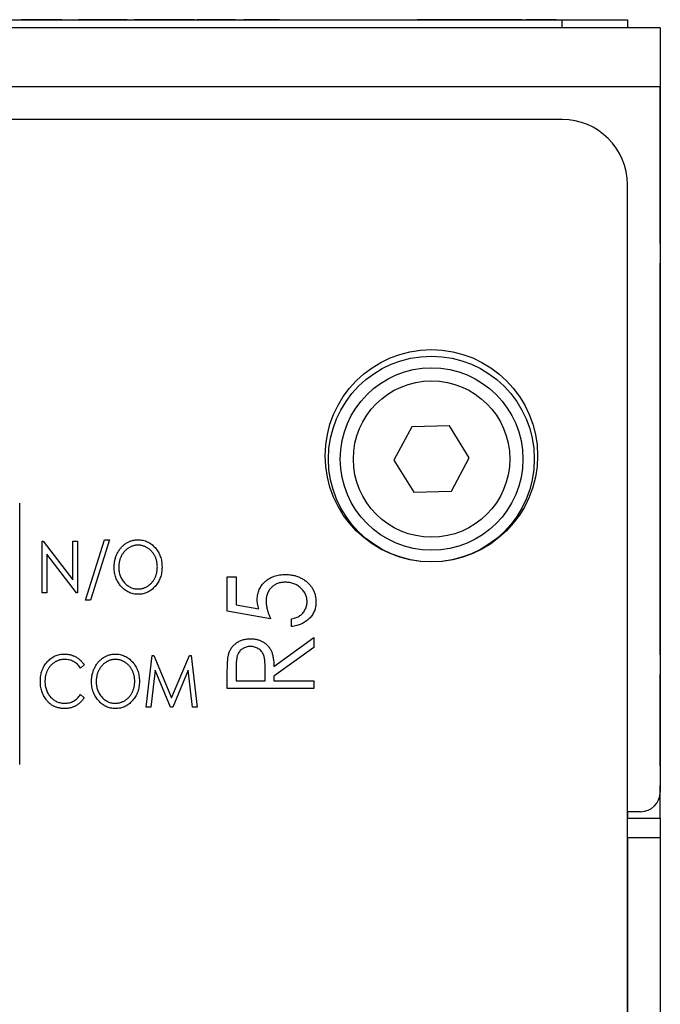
# Model space of a CAD drawing. Header units: millimetres. Extents: x 0 to 420, y 0 to 297.
# Tile 18 of 101: x 100 to 110, y 82 to 97. Entities that reach past the tile are written whole.
import ezdxf

# ---------------------------------------------------------------- set-up
doc = ezdxf.new("R2010")
doc.units = ezdxf.units.MM

msp = doc.modelspace()

# ---------------------------------------------------------------- linework, layer by layer
at = {"color": 7, "linetype": 'Continuous', "lineweight": 25}
for p, q in [((70.689, 96.961), (108.689, 96.961)), ((100.76, 96.963), (100.409, 96.963)), ((100.485, 96.963), (100.485, 96.961)), ((100.671, 96.963), (100.671, 96.961)), ((100.76, 96.963), (100.76, 96.961)), ((100.796, 96.963), (100.76, 96.963)), ((100.796, 96.963), (100.796, 96.961)), ((101.03, 96.963), (100.796, 96.963)), ((101.03, 96.963), (101.03, 96.961)), ((101.413, 96.963), (101.287, 96.963)), ((101.307, 96.963), (101.307, 96.961)), ((101.33, 96.963), (101.33, 96.961)), ((101.413, 96.963), (101.413, 96.961)), ((101.485, 96.963), (101.413, 96.963)), ((101.485, 96.963), (101.485, 96.961)), ((101.568, 96.963), (101.485, 96.963)), ((101.568, 96.963), (101.568, 96.961)), ((101.617, 96.963), (101.568, 96.963)), ((101.617, 96.963), (101.617, 96.961)), ((101.926, 96.963), (101.617, 96.963)), ((101.926, 96.963), (101.926, 96.961)), ((102.031, 96.963), (101.926, 96.963)), ((102.031, 96.963), (102.031, 96.961)), ((102.043, 96.963), (102.043, 96.961)), ((102.055, 96.963), (102.055, 96.961)), ((102.229, 96.963), (102.138, 96.963)), ((102.138, 96.963), (102.138, 96.961)), ((102.229, 96.963), (102.229, 96.961)), ((102.359, 96.963), (102.229, 96.963)), ((102.359, 96.963), (102.359, 96.961)), ((102.736, 96.963), (102.359, 96.963)), ((102.736, 96.963), (102.736, 96.961)), ((102.865, 96.963), (102.736, 96.963)), ((102.865, 96.963), (102.865, 96.961)), ((102.957, 96.963), (102.865, 96.963)), ((102.957, 96.963), (102.957, 96.961)), ((103.059, 96.963), (102.957, 96.963)), ((103.028, 96.963), (103.028, 96.961)), ((103.182, 96.963), (103.099, 96.963)), ((103.099, 96.963), (103.099, 96.961)), ((103.572, 96.963), (103.182, 96.963)), ((103.182, 96.963), (103.182, 96.961)), ((103.572, 96.963), (103.572, 96.961)), ((103.687, 96.963), (103.572, 96.963)), ((103.687, 96.963), (103.687, 96.961)), ((103.812, 96.963), (103.812, 96.961)), ((104.298, 96.963), (103.812, 96.963)), ((104.298, 96.963), (104.298, 96.961)), ((104.36, 96.963), (104.298, 96.963)), ((104.31, 96.963), (104.31, 96.961)), ((104.334, 96.963), (104.334, 96.961)), ((104.442, 96.963), (104.442, 96.961)), ((104.75, 96.963), (104.75, 96.961)), ((104.858, 96.963), (104.858, 96.961)), ((105.21, 96.963), (105.21, 96.961)), ((105.581, 96.963), (105.581, 96.961)), ((105.723, 96.963), (105.723, 96.961)), ((106.176, 96.963), (106.176, 96.961)), ((106.803, 96.963), (106.471, 96.963)), ((106.625, 96.963), (106.625, 96.961)), ((106.803, 96.963), (106.803, 96.961)), ((106.887, 96.963), (106.803, 96.963)), ((106.887, 96.963), (106.887, 96.961)), ((107.461, 96.963), (106.887, 96.963)), ((107.461, 96.963), (107.461, 96.961)), ((107.48, 96.963), (107.461, 96.963)), ((107.48, 96.963), (107.48, 96.961)), ((107.599, 96.963), (107.48, 96.963)), ((107.599, 96.963), (107.599, 96.961)), ((107.789, 96.963), (107.599, 96.963)), ((107.789, 96.963), (107.789, 96.961)), ((107.872, 96.963), (107.789, 96.963)), ((107.872, 96.963), (107.872, 96.961)), ((108.062, 96.963), (107.872, 96.963)), ((108.062, 96.963), (108.062, 96.961)), ((108.074, 96.963), (108.062, 96.963)), ((108.074, 96.963), (108.074, 96.961)), ((108.074, 96.963), (108.133, 96.963)), ((108.133, 96.963), (108.133, 96.961)), ((108.323, 96.963), (108.133, 96.963)), ((108.323, 96.963), (108.323, 96.961)), ((108.406, 96.963), (108.323, 96.963)), ((108.406, 96.963), (108.406, 96.961)), ((108.596, 96.963), (108.406, 96.963)), ((108.596, 96.963), (108.596, 96.961)), ((108.596, 96.963), (109.689, 96.963)), ((108.689, 96.836), (108.689, 96.961)), ((108.689, 96.961), (109.689, 96.961)), ((109.689, 96.963), (109.689, 96.961)), ((109.689, 96.961), (109.689, 96.836)), ((110.186, 96.836), (69.189, 96.836)), ((110.186, 96.836), (110.186, 95.936)), ((110.186, 96.836), (110.189, 96.836)), ((110.189, 96.836), (110.189, 96.536)), ((110.189, 96.536), (110.189, 96.236)), ((110.186, 96.236), (110.189, 96.236)), ((110.189, 96.236), (110.189, 95.936)), ((110.186, 95.936), (69.189, 95.936)), ((110.186, 95.936), (110.186, 85.136)), ((110.189, 93.536), (110.189, 95.936)), ((108.686, 95.436), (70.686, 95.436)), ((109.686, 35.236), (109.686, 94.436)), ((110.189, 93.536), (110.189, 93.236)), ((110.189, 93.236), (110.186, 93.236)), ((110.189, 92.736), (110.189, 93.236)), ((110.186, 92.736), (110.189, 92.736)), ((110.189, 87.736), (110.189, 92.736)), ((106.386, 90.727), (106.112, 90.219)), ((106.963, 90.744), (106.386, 90.727)), ((107.266, 90.252), (106.963, 90.744)), ((106.112, 90.219), (106.415, 89.727)), ((106.992, 89.744), (107.266, 90.252)), ((106.415, 89.727), (106.992, 89.744)), ((100.386, 85.561), (100.386, 89.561)), ((100.732, 88.979), (100.747, 88.979)), ((100.732, 88.186), (100.732, 88.979)), ((100.747, 88.979), (101.2, 88.385)), ((101.2, 88.979), (101.271, 88.979)), ((101.2, 88.385), (101.2, 88.979)), ((101.271, 88.979), (101.271, 88.186)), ((101.394, 88.074), (101.684, 89)), ((101.76, 89), (101.469, 88.074)), ((101.684, 89), (101.76, 89)), ((100.803, 88.778), (100.803, 88.186)), ((101.255, 88.186), (100.803, 88.778)), ((103.563, 88.434), (103.699, 88.434)), ((103.563, 87.908), (103.563, 88.434)), ((103.699, 88.434), (103.699, 88.005)), ((100.803, 88.186), (100.732, 88.186)), ((101.271, 88.186), (101.255, 88.186)), ((101.469, 88.074), (101.394, 88.074)), ((104.225, 87.79), (103.563, 87.908)), ((103.699, 88.005), (104.046, 87.942)), ((104.547, 87.671), (104.547, 87.79)), ((110.189, 87.736), (110.186, 87.736)), ((110.189, 87.236), (110.189, 87.736)), ((104.276, 87.06), (104.886, 87.501)), ((104.886, 87.501), (104.886, 87.351)), ((104.886, 87.351), (104.276, 86.911)), ((102.32, 86.436), (102.411, 87.229)), ((102.411, 87.229), (102.44, 87.229)), ((102.44, 87.229), (102.711, 86.578)), ((102.711, 86.578), (102.982, 87.229)), ((102.982, 87.229), (103.012, 87.229)), ((103.012, 87.229), (103.103, 86.436)), ((110.186, 87.236), (110.189, 87.236)), ((110.189, 87.236), (110.189, 86.936)), ((101.373, 87.084), (101.318, 87.036)), ((102.457, 87.005), (102.391, 86.436)), ((102.695, 86.436), (102.457, 87.005)), ((102.966, 87.005), (102.729, 86.436)), ((103.031, 86.436), (102.966, 87.005)), ((103.699, 87.059), (103.699, 86.84)), ((104.14, 86.84), (104.142, 87.054)), ((103.563, 86.721), (103.563, 86.964)), ((103.699, 86.84), (104.14, 86.84)), ((104.276, 86.911), (104.276, 86.84)), ((104.276, 86.84), (104.886, 86.84)), ((104.886, 86.84), (104.886, 86.721)), ((110.189, 85.536), (110.189, 86.936)), ((104.886, 86.721), (103.563, 86.721)), ((101.318, 86.629), (101.373, 86.582)), ((102.391, 86.436), (102.32, 86.436)), ((102.729, 86.436), (102.695, 86.436)), ((103.103, 86.436), (103.031, 86.436)), ((110.189, 85.536), (110.189, 85.236)), ((110.189, 85.236), (110.186, 85.236)), ((110.189, 84.736), (110.189, 85.236)), ((109.886, 84.836), (109.686, 84.836)), ((109.689, 84.836), (109.689, 84.736)), ((109.689, 84.736), (110.189, 84.736)), ((109.689, 84.436), (109.689, 84.736)), ((110.189, 84.736), (110.189, 84.436)), ((110.189, 84.436), (109.689, 84.436)), ((109.689, 84.436), (109.689, 80.036)), ((110.189, 84.436), (110.189, 80.036))]:
    msp.add_line(p, q, dxfattribs=at)
at = {"color": 8, "linetype": 'Continuous', "lineweight": 25}
for p, q in [((110.189, 96.536), (110.186, 96.536)), ((110.189, 95.936), (110.186, 95.936)), ((110.186, 93.536), (110.189, 93.536)), ((110.189, 86.936), (110.186, 86.936)), ((110.186, 85.536), (110.189, 85.536))]:
    msp.add_line(p, q, dxfattribs=at)
at = {"color": 7, "linetype": 'Continuous', "lineweight": 25}
for centre, radius in [((106.686, 90.286), 1.625), ((106.686, 90.236), 1.575), ((106.689, 90.236), 1.397), ((106.689, 90.236), 1.197)]:
    msp.add_circle(centre, radius, dxfattribs=at)
for centre, radius, start, end in [((108.686, 94.436), 1, 0, 90), ((109.886, 85.136), 0.3, 270, 0)]:
    msp.add_arc(centre, radius, start, end, dxfattribs=at)
for points, knots in [([(101.831, 88.579), (101.831, 88.588), (101.832, 88.607), (101.834, 88.635), (101.838, 88.662), (101.843, 88.689), (101.85, 88.716), (101.858, 88.741), (101.868, 88.767), (101.879, 88.791), (101.892, 88.815), (101.906, 88.838), (101.921, 88.859), (101.937, 88.879), (101.954, 88.897), (101.972, 88.914), (101.991, 88.93), (102.012, 88.945), (102.033, 88.958), (102.054, 88.969), (102.076, 88.978), (102.099, 88.986), (102.122, 88.992), (102.145, 88.996), (102.169, 88.999), (102.185, 89), (102.193, 89)], [0, 0, 0, 0, 0.045922, 0.091196, 0.135982, 0.180387, 0.22436, 0.268316, 0.312327, 0.356293, 0.400133, 0.442725, 0.484725, 0.525806, 0.566679, 0.607176, 0.647857, 0.688358, 0.728651, 0.767868, 0.806911, 0.845405, 0.883563, 0.922106, 0.96078, 1, 1, 1, 1]), ([(102.193, 89), (102.206, 88.999), (102.231, 88.999), (102.269, 88.993), (102.304, 88.983), (102.338, 88.97), (102.371, 88.953), (102.402, 88.932), (102.431, 88.908), (102.458, 88.879), (102.483, 88.849), (102.505, 88.816), (102.523, 88.781), (102.538, 88.745), (102.55, 88.707), (102.558, 88.667), (102.563, 88.625), (102.564, 88.597), (102.564, 88.583)], [0, 0, 0, 0, 0.062177, 0.122392, 0.181409, 0.239738, 0.298383, 0.357852, 0.418781, 0.482217, 0.546197, 0.609068, 0.671831, 0.734621, 0.798486, 0.863494, 0.930695, 1, 1, 1, 1]), ([(102.196, 88.918), (102.19, 88.918), (102.177, 88.918), (102.158, 88.916), (102.139, 88.912), (102.121, 88.907), (102.102, 88.901), (102.084, 88.893), (102.067, 88.884), (102.049, 88.873), (102.032, 88.861), (102.017, 88.848), (102.002, 88.834), (101.988, 88.82), (101.975, 88.804), (101.962, 88.787), (101.951, 88.769), (101.941, 88.751), (101.932, 88.731), (101.924, 88.711), (101.917, 88.69), (101.912, 88.669), (101.908, 88.648), (101.905, 88.625), (101.903, 88.602), (101.903, 88.587), (101.902, 88.579)], [0, 0, 0, 0, 0.038646, 0.076895, 0.114898, 0.153535, 0.192208, 0.231525, 0.271503, 0.312618, 0.353885, 0.394964, 0.43585, 0.476721, 0.517756, 0.559133, 0.601294, 0.644145, 0.68713, 0.730403, 0.774013, 0.817914, 0.862175, 0.907275, 0.953058, 1, 1, 1, 1]), ([(102.493, 88.583), (102.492, 88.591), (102.492, 88.606), (102.49, 88.628), (102.487, 88.65), (102.483, 88.672), (102.478, 88.693), (102.471, 88.713), (102.463, 88.733), (102.454, 88.752), (102.444, 88.77), (102.433, 88.788), (102.421, 88.805), (102.408, 88.82), (102.394, 88.835), (102.378, 88.849), (102.362, 88.861), (102.345, 88.873), (102.328, 88.884), (102.31, 88.893), (102.291, 88.901), (102.273, 88.907), (102.254, 88.912), (102.235, 88.916), (102.216, 88.918), (102.203, 88.918), (102.196, 88.918)], [0, 0, 0, 0, 0.046351, 0.091861, 0.136373, 0.180366, 0.223612, 0.266355, 0.308959, 0.351699, 0.394032, 0.435695, 0.476855, 0.517892, 0.558572, 0.599519, 0.640941, 0.682512, 0.723941, 0.764528, 0.804471, 0.843785, 0.88277, 0.921754, 0.960676, 1, 1, 1, 1]), ([(102.199, 88.165), (102.186, 88.166), (102.161, 88.166), (102.124, 88.172), (102.089, 88.182), (102.056, 88.195), (102.024, 88.212), (101.993, 88.233), (101.964, 88.258), (101.937, 88.286), (101.912, 88.317), (101.891, 88.349), (101.872, 88.384), (101.857, 88.42), (101.845, 88.457), (101.837, 88.496), (101.832, 88.537), (101.831, 88.565), (101.831, 88.579)], [0, 0, 0, 0, 0.061547, 0.121417, 0.179996, 0.238315, 0.297126, 0.356943, 0.418489, 0.482417, 0.547075, 0.610613, 0.673814, 0.736892, 0.800447, 0.865133, 0.931509, 1, 1, 1, 1]), ([(101.902, 88.579), (101.903, 88.568), (101.903, 88.545), (101.907, 88.512), (101.914, 88.481), (101.923, 88.45), (101.936, 88.421), (101.95, 88.394), (101.968, 88.367), (101.988, 88.343), (102.01, 88.32), (102.033, 88.301), (102.058, 88.284), (102.083, 88.27), (102.11, 88.259), (102.138, 88.252), (102.166, 88.247), (102.186, 88.247), (102.196, 88.247)], [0, 0, 0, 0, 0.069644, 0.136865, 0.202081, 0.266184, 0.329858, 0.393143, 0.45677, 0.521585, 0.58561, 0.646875, 0.706483, 0.764859, 0.822538, 0.880611, 0.939356, 1, 1, 1, 1]), ([(102.196, 88.247), (102.203, 88.247), (102.216, 88.247), (102.236, 88.249), (102.255, 88.253), (102.274, 88.258), (102.293, 88.264), (102.311, 88.271), (102.329, 88.28), (102.346, 88.291), (102.363, 88.302), (102.379, 88.315), (102.394, 88.328), (102.408, 88.343), (102.421, 88.359), (102.433, 88.375), (102.444, 88.393), (102.454, 88.412), (102.463, 88.431), (102.471, 88.452), (102.478, 88.472), (102.483, 88.493), (102.487, 88.515), (102.49, 88.537), (102.492, 88.56), (102.492, 88.575), (102.493, 88.583)], [0, 0, 0, 0, 0.040115, 0.07979, 0.119238, 0.15837, 0.197615, 0.237148, 0.277138, 0.317796, 0.358752, 0.399056, 0.439598, 0.479891, 0.520553, 0.561799, 0.603389, 0.646106, 0.689245, 0.732265, 0.775436, 0.819119, 0.863241, 0.907884, 0.953523, 1, 1, 1, 1]), ([(102.564, 88.583), (102.564, 88.568), (102.563, 88.54), (102.558, 88.499), (102.55, 88.459), (102.538, 88.421), (102.523, 88.385), (102.504, 88.35), (102.483, 88.317), (102.458, 88.286), (102.431, 88.258), (102.402, 88.233), (102.372, 88.212), (102.34, 88.195), (102.307, 88.181), (102.272, 88.172), (102.236, 88.166), (102.211, 88.166), (102.199, 88.165)], [0, 0, 0, 0, 0.069354, 0.13659, 0.201875, 0.266013, 0.329552, 0.392826, 0.456498, 0.521199, 0.585157, 0.646357, 0.705963, 0.764176, 0.82197, 0.880157, 0.939118, 1, 1, 1, 1]), ([(104.021, 88.086), (104.021, 88.099), (104.022, 88.126), (104.028, 88.165), (104.038, 88.202), (104.051, 88.238), (104.068, 88.271), (104.089, 88.303), (104.114, 88.333), (104.143, 88.36), (104.174, 88.386), (104.207, 88.408), (104.243, 88.426), (104.281, 88.442), (104.321, 88.454), (104.364, 88.462), (104.408, 88.467), (104.438, 88.468), (104.454, 88.468)], [0, 0, 0, 0, 0.063164, 0.123661, 0.18289, 0.241108, 0.299013, 0.357538, 0.417186, 0.478904, 0.54155, 0.603371, 0.665679, 0.728374, 0.792933, 0.859387, 0.928254, 1, 1, 1, 1]), ([(104.449, 88.349), (104.438, 88.349), (104.417, 88.348), (104.387, 88.345), (104.358, 88.339), (104.331, 88.33), (104.305, 88.318), (104.281, 88.305), (104.258, 88.289), (104.238, 88.27), (104.218, 88.249), (104.202, 88.227), (104.188, 88.202), (104.176, 88.176), (104.168, 88.149), (104.161, 88.119), (104.158, 88.089), (104.157, 88.067), (104.157, 88.057)], [0, 0, 0, 0, 0.068351, 0.133715, 0.196556, 0.257566, 0.317949, 0.377315, 0.436856, 0.497304, 0.557714, 0.617588, 0.677234, 0.73785, 0.799945, 0.864018, 0.930512, 1, 1, 1, 1]), ([(104.784, 88.05), (104.784, 88.06), (104.783, 88.08), (104.779, 88.109), (104.771, 88.137), (104.76, 88.164), (104.748, 88.19), (104.73, 88.215), (104.711, 88.239), (104.689, 88.261), (104.664, 88.282), (104.638, 88.3), (104.61, 88.315), (104.581, 88.328), (104.55, 88.337), (104.517, 88.344), (104.484, 88.349), (104.461, 88.349), (104.449, 88.349)], [0, 0, 0, 0, 0.060431, 0.119352, 0.177389, 0.234895, 0.293134, 0.352597, 0.413942, 0.477575, 0.541829, 0.605408, 0.668652, 0.731975, 0.79627, 0.861785, 0.929545, 1, 1, 1, 1]), ([(104.454, 88.468), (104.475, 88.467), (104.518, 88.466), (104.579, 88.455), (104.638, 88.438), (104.685, 88.418), (104.721, 88.398), (104.746, 88.382), (104.769, 88.365), (104.791, 88.347), (104.811, 88.328), (104.83, 88.307), (104.847, 88.285), (104.862, 88.262), (104.876, 88.238), (104.887, 88.213), (104.898, 88.187), (104.906, 88.16), (104.912, 88.132), (104.917, 88.103), (104.92, 88.073), (104.92, 88.053), (104.92, 88.043)], [0, 0, 0, 0, 0.090897, 0.179134, 0.265641, 0.35232, 0.395125, 0.436751, 0.477562, 0.517517, 0.557042, 0.59635, 0.635661, 0.674878, 0.714189, 0.753457, 0.79288, 0.832864, 0.873262, 0.914268, 0.956478, 1, 1, 1, 1]), ([(104.046, 87.942), (104.042, 87.955), (104.035, 87.98), (104.027, 88.017), (104.022, 88.052), (104.021, 88.075), (104.021, 88.086)], [0, 0, 0, 0, 0.275677, 0.53418, 0.774319, 1, 1, 1, 1]), ([(104.157, 88.057), (104.157, 88.047), (104.157, 88.028), (104.161, 87.998), (104.166, 87.967), (104.174, 87.934), (104.183, 87.9), (104.195, 87.864), (104.209, 87.827), (104.219, 87.802), (104.225, 87.79)], [0, 0, 0, 0, 0.102289, 0.209896, 0.32423, 0.444739, 0.572683, 0.707419, 0.85009, 1, 1, 1, 1]), ([(104.547, 87.79), (104.559, 87.792), (104.584, 87.797), (104.618, 87.808), (104.648, 87.821), (104.675, 87.838), (104.699, 87.856), (104.72, 87.878), (104.739, 87.903), (104.755, 87.93), (104.768, 87.958), (104.777, 87.988), (104.783, 88.019), (104.784, 88.039), (104.784, 88.05)], [0, 0, 0, 0, 0.100212, 0.192088, 0.278068, 0.358354, 0.435767, 0.514157, 0.593619, 0.676032, 0.758592, 0.839376, 0.919307, 1, 1, 1, 1]), ([(104.92, 88.043), (104.92, 88.031), (104.919, 88.007), (104.914, 87.972), (104.906, 87.938), (104.895, 87.906), (104.88, 87.875), (104.862, 87.846), (104.841, 87.818), (104.816, 87.792), (104.789, 87.768), (104.761, 87.746), (104.73, 87.727), (104.697, 87.711), (104.662, 87.697), (104.625, 87.685), (104.587, 87.677), (104.56, 87.673), (104.547, 87.671)], [0, 0, 0, 0, 0.062695, 0.123666, 0.182882, 0.241591, 0.300284, 0.359408, 0.419118, 0.480906, 0.5434, 0.605761, 0.66818, 0.731562, 0.795575, 0.861659, 0.929647, 1, 1, 1, 1]), ([(103.581, 87.24), (103.584, 87.249), (103.588, 87.266), (103.598, 87.291), (103.61, 87.315), (103.623, 87.338), (103.639, 87.36), (103.657, 87.38), (103.676, 87.399), (103.698, 87.416), (103.72, 87.433), (103.745, 87.446), (103.77, 87.458), (103.797, 87.468), (103.825, 87.475), (103.855, 87.48), (103.885, 87.484), (103.906, 87.484), (103.917, 87.484)], [0, 0, 0, 0, 0.061387, 0.121495, 0.181089, 0.240038, 0.298644, 0.35799, 0.418441, 0.480043, 0.541867, 0.604173, 0.666682, 0.729899, 0.794538, 0.860455, 0.929211, 1, 1, 1, 1]), ([(103.917, 87.484), (103.935, 87.484), (103.969, 87.483), (104.019, 87.474), (104.065, 87.459), (104.108, 87.438), (104.147, 87.412), (104.181, 87.381), (104.21, 87.344), (104.23, 87.309), (104.243, 87.279), (104.252, 87.254), (104.259, 87.227), (104.265, 87.197), (104.27, 87.166), (104.273, 87.133), (104.275, 87.097), (104.275, 87.073), (104.276, 87.06)], [0, 0, 0, 0, 0.083484, 0.162613, 0.23918, 0.314494, 0.388385, 0.460717, 0.533791, 0.609022, 0.648239, 0.690365, 0.734562, 0.781635, 0.831635, 0.884694, 0.940506, 1, 1, 1, 1]), ([(103.917, 87.366), (103.906, 87.365), (103.885, 87.364), (103.854, 87.358), (103.825, 87.347), (103.798, 87.332), (103.773, 87.314), (103.752, 87.293), (103.734, 87.269), (103.723, 87.247), (103.716, 87.227), (103.711, 87.21), (103.708, 87.19), (103.705, 87.168), (103.702, 87.144), (103.7, 87.118), (103.699, 87.089), (103.699, 87.07), (103.699, 87.059)], [0, 0, 0, 0, 0.074206, 0.146692, 0.218332, 0.29067, 0.362618, 0.431553, 0.499554, 0.567987, 0.604677, 0.646293, 0.69288, 0.744014, 0.799888, 0.86174, 0.928424, 1, 1, 1, 1]), ([(104.142, 87.054), (104.142, 87.064), (104.142, 87.084), (104.14, 87.112), (104.138, 87.138), (104.136, 87.162), (104.132, 87.184), (104.128, 87.204), (104.123, 87.222), (104.116, 87.243), (104.104, 87.267), (104.086, 87.292), (104.064, 87.314), (104.038, 87.333), (104.01, 87.347), (103.981, 87.358), (103.949, 87.364), (103.928, 87.365), (103.917, 87.366)], [0, 0, 0, 0, 0.068884, 0.133004, 0.192369, 0.247684, 0.298447, 0.344783, 0.387444, 0.426058, 0.498477, 0.568226, 0.638295, 0.709239, 0.781676, 0.852765, 0.925523, 1, 1, 1, 1]), ([(100.702, 86.837), (100.702, 86.851), (100.702, 86.879), (100.708, 86.921), (100.716, 86.96), (100.727, 86.998), (100.742, 87.034), (100.761, 87.068), (100.782, 87.1), (100.807, 87.131), (100.834, 87.159), (100.863, 87.183), (100.894, 87.204), (100.926, 87.221), (100.96, 87.234), (100.996, 87.243), (101.034, 87.249), (101.059, 87.249), (101.072, 87.25)], [0, 0, 0, 0, 0.069136, 0.135907, 0.200736, 0.264107, 0.326735, 0.389357, 0.451971, 0.515707, 0.578732, 0.639634, 0.699114, 0.757931, 0.81655, 0.875978, 0.937, 1, 1, 1, 1]), ([(101.073, 87.168), (101.066, 87.168), (101.052, 87.168), (101.032, 87.166), (101.012, 87.162), (100.993, 87.157), (100.974, 87.151), (100.956, 87.143), (100.938, 87.134), (100.92, 87.123), (100.903, 87.112), (100.887, 87.099), (100.872, 87.085), (100.858, 87.071), (100.844, 87.055), (100.832, 87.038), (100.821, 87.021), (100.811, 87.002), (100.802, 86.983), (100.794, 86.963), (100.788, 86.943), (100.782, 86.922), (100.778, 86.9), (100.775, 86.878), (100.773, 86.855), (100.773, 86.839), (100.773, 86.832)], [0, 0, 0, 0, 0.040539, 0.08067, 0.120535, 0.160075, 0.199516, 0.239549, 0.280038, 0.320917, 0.3621, 0.402886, 0.443451, 0.483751, 0.524405, 0.56518, 0.606553, 0.648491, 0.690831, 0.733332, 0.775976, 0.819431, 0.863323, 0.907733, 0.953449, 1, 1, 1, 1]), ([(101.072, 87.25), (101.08, 87.25), (101.096, 87.249), (101.119, 87.247), (101.142, 87.244), (101.164, 87.239), (101.185, 87.233), (101.206, 87.225), (101.227, 87.216), (101.246, 87.206), (101.265, 87.195), (101.283, 87.182), (101.3, 87.168), (101.317, 87.154), (101.332, 87.138), (101.347, 87.121), (101.361, 87.103), (101.369, 87.09), (101.373, 87.084)], [0, 0, 0, 0, 0.0659478, 0.1308001, 0.1943767, 0.2572924, 0.3193434, 0.3810718, 0.4424823, 0.5042217, 0.5657596, 0.6271254, 0.6882082, 0.7493119, 0.8109514, 0.8727622, 0.9359434, 1, 1, 1, 1]), ([(101.318, 87.036), (101.311, 87.046), (101.296, 87.067), (101.27, 87.094), (101.241, 87.116), (101.211, 87.135), (101.179, 87.15), (101.145, 87.161), (101.109, 87.167), (101.085, 87.168), (101.073, 87.168)], [0, 0, 0, 0, 0.132496, 0.260052, 0.384077, 0.506319, 0.628358, 0.749712, 0.873001, 1, 1, 1, 1]), ([(101.485, 86.829), (101.485, 86.838), (101.486, 86.857), (101.488, 86.885), (101.492, 86.912), (101.497, 86.939), (101.504, 86.966), (101.512, 86.991), (101.522, 87.017), (101.533, 87.041), (101.546, 87.065), (101.56, 87.088), (101.575, 87.109), (101.591, 87.129), (101.608, 87.147), (101.626, 87.164), (101.645, 87.18), (101.666, 87.195), (101.687, 87.208), (101.708, 87.219), (101.73, 87.228), (101.753, 87.236), (101.776, 87.242), (101.799, 87.246), (101.823, 87.249), (101.839, 87.25), (101.847, 87.25)], [0, 0, 0, 0, 0.045922, 0.091196, 0.135982, 0.180387, 0.22436, 0.268316, 0.312327, 0.356293, 0.400133, 0.442725, 0.484725, 0.525806, 0.566679, 0.607176, 0.647857, 0.688358, 0.728651, 0.767868, 0.806911, 0.845405, 0.883563, 0.922106, 0.96078, 1, 1, 1, 1]), ([(101.85, 87.168), (101.844, 87.168), (101.831, 87.168), (101.812, 87.166), (101.793, 87.162), (101.775, 87.157), (101.756, 87.151), (101.738, 87.143), (101.721, 87.134), (101.703, 87.123), (101.686, 87.111), (101.671, 87.098), (101.656, 87.084), (101.642, 87.07), (101.629, 87.054), (101.616, 87.037), (101.605, 87.019), (101.595, 87.001), (101.586, 86.981), (101.578, 86.961), (101.571, 86.94), (101.566, 86.919), (101.562, 86.898), (101.559, 86.875), (101.557, 86.852), (101.557, 86.837), (101.556, 86.829)], [0, 0, 0, 0, 0.038646, 0.076895, 0.114898, 0.153535, 0.192208, 0.231525, 0.271503, 0.312618, 0.353885, 0.394964, 0.43585, 0.476721, 0.517756, 0.559133, 0.601294, 0.644145, 0.68713, 0.730403, 0.774013, 0.817914, 0.862175, 0.907275, 0.953058, 1, 1, 1, 1]), ([(101.847, 87.25), (101.86, 87.249), (101.885, 87.249), (101.923, 87.243), (101.958, 87.233), (101.992, 87.22), (102.025, 87.203), (102.056, 87.182), (102.085, 87.158), (102.112, 87.129), (102.137, 87.099), (102.159, 87.066), (102.177, 87.031), (102.192, 86.995), (102.204, 86.957), (102.212, 86.917), (102.217, 86.875), (102.218, 86.847), (102.218, 86.833)], [0, 0, 0, 0, 0.062177, 0.122392, 0.181409, 0.239738, 0.298383, 0.357852, 0.418781, 0.482217, 0.546197, 0.609068, 0.671831, 0.734621, 0.798486, 0.863494, 0.930695, 1, 1, 1, 1]), ([(102.147, 86.833), (102.146, 86.841), (102.146, 86.856), (102.144, 86.878), (102.141, 86.9), (102.137, 86.922), (102.132, 86.943), (102.125, 86.963), (102.117, 86.983), (102.108, 87.002), (102.098, 87.02), (102.087, 87.038), (102.075, 87.055), (102.062, 87.07), (102.048, 87.085), (102.032, 87.099), (102.016, 87.111), (101.999, 87.123), (101.982, 87.134), (101.964, 87.143), (101.945, 87.151), (101.927, 87.157), (101.908, 87.162), (101.889, 87.166), (101.87, 87.168), (101.857, 87.168), (101.85, 87.168)], [0, 0, 0, 0, 0.046351, 0.091861, 0.136373, 0.180366, 0.223612, 0.266355, 0.308959, 0.351699, 0.394032, 0.435695, 0.476855, 0.517892, 0.558572, 0.599519, 0.640941, 0.682512, 0.723941, 0.764528, 0.804471, 0.843785, 0.88277, 0.921754, 0.960676, 1, 1, 1, 1]), ([(103.563, 86.964), (103.563, 86.98), (103.563, 87.011), (103.564, 87.056), (103.566, 87.097), (103.567, 87.133), (103.57, 87.166), (103.573, 87.194), (103.576, 87.218), (103.58, 87.233), (103.581, 87.24)], [0, 0, 0, 0, 0.1762421, 0.3381397, 0.4847993, 0.6171488, 0.7343951, 0.8374224, 0.9256098, 1, 1, 1, 1]), ([(100.789, 86.554), (100.782, 86.564), (100.768, 86.584), (100.75, 86.616), (100.735, 86.649), (100.723, 86.683), (100.713, 86.72), (100.706, 86.757), (100.702, 86.797), (100.702, 86.823), (100.702, 86.837)], [0, 0, 0, 0, 0.120712, 0.240916, 0.361543, 0.483506, 0.607367, 0.734431, 0.86487, 1, 1, 1, 1]), ([(100.773, 86.832), (100.773, 86.82), (100.773, 86.797), (100.778, 86.763), (100.784, 86.731), (100.794, 86.7), (100.806, 86.671), (100.821, 86.643), (100.839, 86.617), (100.859, 86.592), (100.881, 86.57), (100.905, 86.55), (100.93, 86.534), (100.956, 86.52), (100.984, 86.509), (101.014, 86.502), (101.045, 86.497), (101.066, 86.497), (101.077, 86.497)], [0, 0, 0, 0, 0.06956, 0.136432, 0.201329, 0.264602, 0.327221, 0.38928, 0.451831, 0.514861, 0.577361, 0.638135, 0.697197, 0.75614, 0.81497, 0.87501, 0.936399, 1, 1, 1, 1]), ([(101.853, 86.415), (101.84, 86.416), (101.815, 86.416), (101.778, 86.422), (101.743, 86.432), (101.71, 86.445), (101.678, 86.462), (101.647, 86.483), (101.618, 86.508), (101.591, 86.536), (101.566, 86.567), (101.545, 86.599), (101.526, 86.634), (101.511, 86.67), (101.499, 86.707), (101.491, 86.746), (101.486, 86.787), (101.485, 86.815), (101.485, 86.829)], [0, 0, 0, 0, 0.061547, 0.121417, 0.179996, 0.238315, 0.297126, 0.356943, 0.418489, 0.482417, 0.547075, 0.610613, 0.673814, 0.736892, 0.800447, 0.865133, 0.931509, 1, 1, 1, 1]), ([(101.556, 86.829), (101.557, 86.818), (101.557, 86.795), (101.561, 86.762), (101.568, 86.731), (101.577, 86.7), (101.59, 86.671), (101.604, 86.644), (101.622, 86.617), (101.642, 86.593), (101.664, 86.57), (101.687, 86.551), (101.712, 86.534), (101.737, 86.52), (101.764, 86.509), (101.792, 86.502), (101.82, 86.497), (101.84, 86.497), (101.85, 86.497)], [0, 0, 0, 0, 0.069644, 0.136865, 0.202081, 0.266184, 0.329858, 0.393143, 0.45677, 0.521585, 0.58561, 0.646875, 0.706483, 0.764859, 0.822538, 0.880611, 0.939356, 1, 1, 1, 1]), ([(101.85, 86.497), (101.857, 86.497), (101.87, 86.497), (101.89, 86.499), (101.909, 86.503), (101.928, 86.508), (101.947, 86.514), (101.965, 86.521), (101.983, 86.53), (102, 86.541), (102.017, 86.552), (102.033, 86.565), (102.048, 86.578), (102.062, 86.593), (102.075, 86.609), (102.087, 86.625), (102.098, 86.643), (102.108, 86.662), (102.117, 86.681), (102.125, 86.702), (102.132, 86.722), (102.137, 86.743), (102.141, 86.765), (102.144, 86.787), (102.146, 86.81), (102.146, 86.825), (102.147, 86.833)], [0, 0, 0, 0, 0.040115, 0.07979, 0.119238, 0.15837, 0.197615, 0.237148, 0.277138, 0.317796, 0.358752, 0.399056, 0.439598, 0.479891, 0.520553, 0.561799, 0.603389, 0.646106, 0.689245, 0.732265, 0.775436, 0.819119, 0.863241, 0.907884, 0.953523, 1, 1, 1, 1]), ([(102.218, 86.833), (102.218, 86.818), (102.217, 86.79), (102.212, 86.749), (102.204, 86.709), (102.192, 86.671), (102.177, 86.635), (102.158, 86.6), (102.137, 86.567), (102.112, 86.536), (102.085, 86.508), (102.056, 86.483), (102.026, 86.462), (101.994, 86.445), (101.961, 86.431), (101.926, 86.422), (101.89, 86.416), (101.865, 86.416), (101.853, 86.415)], [0, 0, 0, 0, 0.069354, 0.13659, 0.201875, 0.266013, 0.329552, 0.392826, 0.456498, 0.521199, 0.585157, 0.646357, 0.705963, 0.764176, 0.82197, 0.880157, 0.939118, 1, 1, 1, 1]), ([(101.073, 86.415), (101.066, 86.415), (101.051, 86.415), (101.03, 86.417), (101.009, 86.42), (100.988, 86.424), (100.968, 86.428), (100.949, 86.435), (100.93, 86.441), (100.912, 86.45), (100.894, 86.459), (100.878, 86.469), (100.861, 86.481), (100.845, 86.493), (100.83, 86.507), (100.816, 86.521), (100.802, 86.537), (100.793, 86.548), (100.789, 86.554)], [0, 0, 0, 0, 0.067636, 0.133538, 0.197821, 0.261197, 0.323286, 0.384544, 0.445371, 0.505251, 0.565315, 0.625372, 0.686071, 0.746946, 0.808517, 0.871018, 0.934675, 1, 1, 1, 1]), ([(101.373, 86.582), (101.369, 86.575), (101.36, 86.562), (101.346, 86.544), (101.331, 86.527), (101.316, 86.511), (101.299, 86.496), (101.282, 86.482), (101.264, 86.47), (101.245, 86.458), (101.226, 86.448), (101.206, 86.439), (101.185, 86.432), (101.164, 86.426), (101.142, 86.421), (101.119, 86.418), (101.097, 86.416), (101.081, 86.415), (101.073, 86.415)], [0, 0, 0, 0, 0.065076, 0.12957, 0.192445, 0.254543, 0.316388, 0.377965, 0.439115, 0.500422, 0.561916, 0.62289, 0.684199, 0.745669, 0.807869, 0.870655, 0.93478, 1, 1, 1, 1]), ([(101.077, 86.497), (101.088, 86.497), (101.112, 86.498), (101.146, 86.504), (101.179, 86.515), (101.21, 86.529), (101.239, 86.548), (101.268, 86.571), (101.294, 86.598), (101.31, 86.618), (101.318, 86.629)], [0, 0, 0, 0, 0.123377, 0.243514, 0.3623, 0.481687, 0.603129, 0.728942, 0.860758, 1, 1, 1, 1])]:
    msp.add_open_spline(points, degree=3, knots=knots, dxfattribs=at)

doc.saveas('drawing.dxf')
